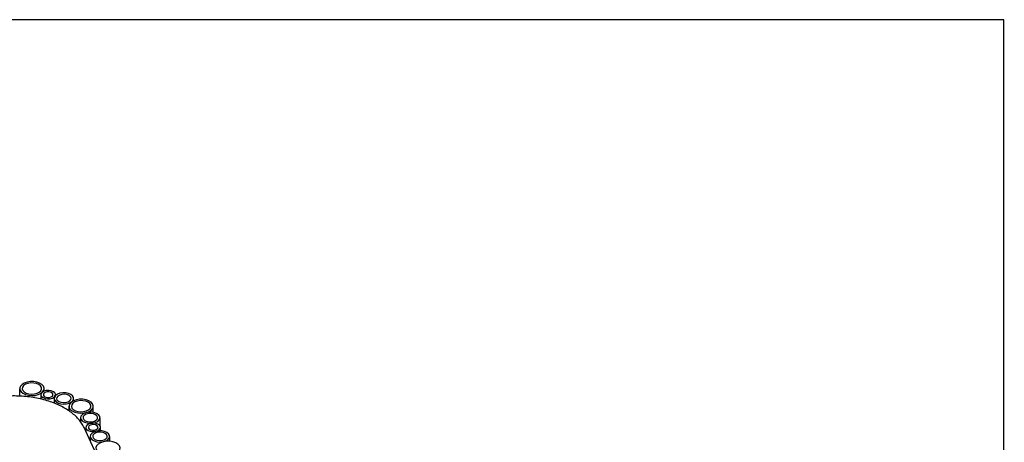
# Model space of a CAD drawing. Header units: millimetres. Extents: x -5210 to 2047, y -29 to 2841.
# Tile 28 of 28: x -1515 to -1110, y 2667 to 2841. Entities that reach past the tile are written whole.
import ezdxf

# ---------------------------------------------------------------- set-up
doc = ezdxf.new("R2010")
doc.units = ezdxf.units.MM
doc.header["$LTSCALE"] = 10
doc.layers.add('SCHIZZI', color=9, linetype='Continuous')

msp = doc.modelspace()

# ---------------------------------------------------------------- linework, layer by layer
for p, q in [((-1514.78, 2689.55), (-1514.78, 2689.5)), ((-1514.78, 2686.42), (-1514.78, 2689.41)), ((-1506.07, 2687.04), (-1506.07, 2685.21)), ((-1504.78, 2688.46), (-1504.78, 2689.55)), ((-1500.07, 2686.64), (-1500.07, 2687.04)), ((-1500.62, 2685.47), (-1500.62, 2683.53)), ((-1494.51, 2682.29), (-1494.51, 2680.36)), ((-1492.62, 2684.55), (-1492.62, 2685.47)), ((-1484.51, 2679.77), (-1484.51, 2682.29)), ((-1489.73, 2677.57), (-1489.73, 2675.87)), ((-1481.73, 2674.18), (-1481.73, 2677.57)), ((-1361.48, 2400.28), (-1488.3, 2673.51)), ((-1487.55, 2673.59), (-1487.55, 2671.89)), ((-1481.55, 2672.19), (-1481.55, 2673.59)), ((-1485.75, 2669.88), (-1485.75, 2668.01)), ((-1477.75, 2667.9), (-1477.75, 2669.88))]:
    msp.add_line(p, q)
at = {"flags": 128}
for points in [[(-1508.49, 2686.76), (-1507.23, 2687.07), (-1506.17, 2687.56), (-1505.37, 2688.19), (-1504.9, 2688.93), (-1504.79, 2689.71), (-1505.05, 2690.49), (-1505.67, 2691.19), (-1506.58, 2691.77), (-1507.74, 2692.18), (-1509.05, 2692.4), (-1510.41, 2692.41), (-1511.72, 2692.21), (-1512.89, 2691.81), (-1513.83, 2691.24), (-1514.47, 2690.55), (-1514.77, 2689.78), (-1514.69, 2688.99), (-1514.25, 2688.25), (-1513.48, 2687.6), (-1512.43, 2687.1), (-1511.19, 2686.78), (-1509.84, 2686.66), (-1508.49, 2686.76)], [(-1508.75, 2687.32), (-1507.65, 2687.59), (-1506.75, 2688.04), (-1506.12, 2688.63), (-1505.81, 2689.29), (-1505.85, 2689.98), (-1506.25, 2690.63), (-1506.95, 2691.18), (-1507.91, 2691.59), (-1509.04, 2691.82), (-1510.23, 2691.84), (-1511.38, 2691.67), (-1512.39, 2691.3), (-1513.17, 2690.78), (-1513.65, 2690.15), (-1513.78, 2689.46), (-1513.56, 2688.79), (-1513, 2688.18), (-1512.16, 2687.69), (-1511.1, 2687.37), (-1509.93, 2687.24), (-1508.75, 2687.32)], [(-1502.3, 2685.36), (-1501.35, 2685.62), (-1500.61, 2686.04), (-1500.17, 2686.59), (-1500.08, 2687.19), (-1500.35, 2687.77), (-1500.95, 2688.26), (-1501.8, 2688.61), (-1502.81, 2688.76), (-1503.85, 2688.71), (-1504.79, 2688.45), (-1505.53, 2688.03), (-1505.97, 2687.48), (-1506.06, 2686.88), (-1505.79, 2686.3), (-1505.19, 2685.81), (-1504.34, 2685.47), (-1503.33, 2685.31), (-1502.3, 2685.36)], [(-1502.55, 2685.92), (-1501.85, 2686.12), (-1501.34, 2686.46), (-1501.09, 2686.89), (-1501.14, 2687.33), (-1501.49, 2687.74), (-1502.07, 2688.04), (-1502.81, 2688.18), (-1503.59, 2688.15), (-1504.29, 2687.95), (-1504.8, 2687.61), (-1505.05, 2687.19), (-1505, 2686.74), (-1504.66, 2686.33), (-1504.07, 2686.04), (-1503.33, 2685.89), (-1502.55, 2685.92)], [(-1495.58, 2683.24), (-1494.49, 2683.52), (-1493.58, 2683.97), (-1492.95, 2684.55), (-1492.64, 2685.21), (-1492.69, 2685.9), (-1493.08, 2686.55), (-1493.79, 2687.11), (-1494.75, 2687.51), (-1495.87, 2687.74), (-1497.06, 2687.77), (-1498.22, 2687.59), (-1499.23, 2687.22), (-1500, 2686.7), (-1500.48, 2686.07), (-1500.61, 2685.39), (-1500.39, 2684.71), (-1499.84, 2684.1), (-1498.99, 2683.61), (-1497.94, 2683.29), (-1496.77, 2683.16), (-1495.58, 2683.24)], [(-1495.84, 2683.8), (-1494.9, 2684.05), (-1494.16, 2684.48), (-1493.72, 2685.02), (-1493.63, 2685.62), (-1493.9, 2686.2), (-1494.5, 2686.7), (-1495.35, 2687.04), (-1496.36, 2687.2), (-1497.39, 2687.15), (-1498.34, 2686.89), (-1499.07, 2686.47), (-1499.51, 2685.92), (-1499.61, 2685.32), (-1499.34, 2684.74), (-1498.74, 2684.25), (-1497.88, 2683.9), (-1496.88, 2683.75), (-1495.84, 2683.8)], [(-1488.21, 2679.5), (-1486.96, 2679.8), (-1485.89, 2680.29), (-1485.1, 2680.93), (-1484.62, 2681.67), (-1484.52, 2682.45), (-1484.78, 2683.22), (-1485.39, 2683.92), (-1486.31, 2684.5), (-1487.46, 2684.92), (-1488.77, 2685.14), (-1490.13, 2685.15), (-1491.45, 2684.95), (-1492.62, 2684.55), (-1493.56, 2683.98), (-1494.2, 2683.28), (-1494.49, 2682.52), (-1494.42, 2681.73), (-1493.97, 2680.99), (-1493.2, 2680.34), (-1492.15, 2679.84), (-1490.91, 2679.52), (-1489.57, 2679.4), (-1488.21, 2679.5)], [(-1488.47, 2680.06), (-1487.38, 2680.33), (-1486.48, 2680.78), (-1485.84, 2681.36), (-1485.53, 2682.03), (-1485.58, 2682.72), (-1485.97, 2683.36), (-1486.68, 2683.92), (-1487.64, 2684.33), (-1488.76, 2684.55), (-1489.96, 2684.58), (-1491.11, 2684.4), (-1492.12, 2684.04), (-1492.9, 2683.51), (-1493.37, 2682.88), (-1493.51, 2682.2), (-1493.28, 2681.52), (-1492.73, 2680.91), (-1491.88, 2680.43), (-1490.83, 2680.11), (-1489.66, 2679.98), (-1488.47, 2680.06)], [(-1484.7, 2675.34), (-1483.61, 2675.61), (-1482.7, 2676.06), (-1482.07, 2676.65), (-1481.76, 2677.31), (-1481.8, 2678), (-1482.2, 2678.65), (-1482.91, 2679.2), (-1483.87, 2679.61), (-1484.99, 2679.84), (-1486.18, 2679.86), (-1487.33, 2679.69), (-1488.34, 2679.32), (-1489.12, 2678.8), (-1489.6, 2678.17), (-1489.73, 2677.48), (-1489.51, 2676.81), (-1488.95, 2676.2), (-1488.11, 2675.71), (-1487.06, 2675.39), (-1485.88, 2675.26), (-1484.7, 2675.34)], [(-1484.96, 2675.9), (-1484.01, 2676.15), (-1483.28, 2676.58), (-1482.84, 2677.12), (-1482.75, 2677.72), (-1483.02, 2678.3), (-1483.61, 2678.79), (-1484.47, 2679.14), (-1485.47, 2679.29), (-1486.51, 2679.24), (-1487.46, 2678.99), (-1488.19, 2678.56), (-1488.63, 2678.02), (-1488.72, 2677.42), (-1488.45, 2676.84), (-1487.86, 2676.34), (-1487, 2676), (-1486, 2675.84), (-1484.96, 2675.9)], [(-1483.78, 2671.91), (-1482.83, 2672.17), (-1482.1, 2672.59), (-1481.66, 2673.14), (-1481.56, 2673.74), (-1481.83, 2674.32), (-1482.43, 2674.81), (-1483.29, 2675.16), (-1484.29, 2675.31), (-1485.33, 2675.26), (-1486.27, 2675), (-1487.01, 2674.58), (-1487.45, 2674.03), (-1487.54, 2673.43), (-1487.27, 2672.85), (-1486.67, 2672.36), (-1485.82, 2672.02), (-1484.81, 2671.86), (-1483.78, 2671.91)], [(-1484.04, 2672.47), (-1483.34, 2672.67), (-1482.82, 2673.01), (-1482.57, 2673.44), (-1482.62, 2673.88), (-1482.97, 2674.29), (-1483.55, 2674.59), (-1484.29, 2674.73), (-1485.07, 2674.7), (-1485.77, 2674.5), (-1486.29, 2674.16), (-1486.54, 2673.74), (-1486.49, 2673.29), (-1486.14, 2672.88), (-1485.55, 2672.59), (-1484.81, 2672.44), (-1484.04, 2672.47)], [(-1480.72, 2667.65), (-1479.62, 2667.93), (-1478.72, 2668.38), (-1478.09, 2668.96), (-1477.78, 2669.62), (-1477.82, 2670.31), (-1478.22, 2670.96), (-1478.92, 2671.52), (-1479.88, 2671.92), (-1481.01, 2672.15), (-1482.2, 2672.18), (-1483.35, 2672), (-1484.36, 2671.63), (-1485.14, 2671.11), (-1485.62, 2670.48), (-1485.75, 2669.8), (-1485.53, 2669.12), (-1484.97, 2668.51), (-1484.13, 2668.02), (-1483.07, 2667.7), (-1481.9, 2667.57), (-1480.72, 2667.65)], [(-1480.98, 2668.21), (-1480.03, 2668.46), (-1479.29, 2668.89), (-1478.85, 2669.43), (-1478.76, 2670.03), (-1479.03, 2670.61), (-1479.63, 2671.11), (-1480.48, 2671.45), (-1481.49, 2671.61), (-1482.53, 2671.56), (-1483.47, 2671.3), (-1484.21, 2670.88), (-1484.65, 2670.33), (-1484.74, 2669.73), (-1484.47, 2669.15), (-1483.87, 2668.66), (-1483.02, 2668.31), (-1482.01, 2668.16), (-1480.98, 2668.21)], [(-1477.18, 2662.26), (-1475.92, 2662.56), (-1474.86, 2663.05), (-1474.06, 2663.69), (-1473.59, 2664.43), (-1473.48, 2665.21), (-1473.74, 2665.98), (-1474.35, 2666.68), (-1475.27, 2667.26), (-1476.43, 2667.68), (-1477.73, 2667.9), (-1479.1, 2667.91), (-1480.41, 2667.7), (-1481.58, 2667.3), (-1482.52, 2666.74), (-1483.16, 2666.04), (-1483.46, 2665.27), (-1483.38, 2664.49), (-1482.94, 2663.75), (-1482.16, 2663.1), (-1481.12, 2662.6), (-1479.88, 2662.27), (-1478.53, 2662.16), (-1477.18, 2662.26)]]:
    msp.add_lwpolyline(points, dxfattribs=at)
msp.add_open_spline([(-1488.3, 2673.51), (-1488.46, 2673.83), (-1488.91, 2674.73), (-1489.88, 2676.18), (-1491.3, 2677.8), (-1493, 2679.32), (-1494.96, 2680.74), (-1497.16, 2682.02), (-1499.56, 2683.16), (-1502.16, 2684.15), (-1504.9, 2684.98), (-1507.78, 2685.63), (-1510.76, 2686.11), (-1513.8, 2686.41), (-1516.87, 2686.52), (-1519.95, 2686.45), (-1522.63, 2686.23), (-1524.25, 2686), (-1524.88, 2685.91)], degree=3, knots=[0, 0, 0, 0, 0.035239, 0.1002483, 0.1656197, 0.2314177, 0.2974837, 0.3636786, 0.4299006, 0.4960933, 0.5622403, 0.6283406, 0.6944007, 0.7604314, 0.8264452, 0.8924554, 0.9584742, 1, 1, 1, 1])
at = {"layer": 'SCHIZZI', "color": 7}
msp.add_lwpolyline([(-1109.64, -28.8), (-1109.84, 2841.2), (-5209.64, 2841.2), (-5209.64, -28.8)], close=True, dxfattribs=at)

doc.saveas('drawing.dxf')
